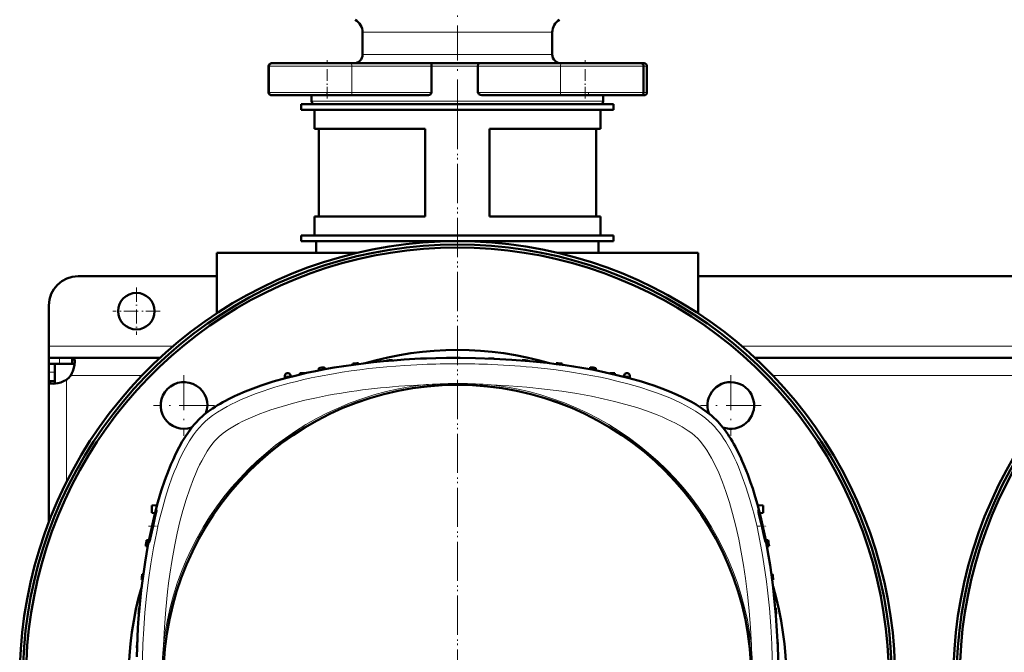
# Model space of a CAD drawing. Extents: x -1861 to 2179, y -1874 to 646.
# Tile 20 of 73: x -318 to 19, y -1367 to -1150. Entities that reach past the tile are written whole.
import ezdxf

# ---------------------------------------------------------------- set-up
doc = ezdxf.new("R2010")
doc.units = 0
doc.linetypes.add('DASHDOT', pattern=[18.5, 12, -3, 0.5, -3])

msp = doc.modelspace()

# ---------------------------------------------------------------- linework, layer by layer
at = {"color": 7, "linetype": 'DASHDOT', "lineweight": 18}
for p, q in [((-168.43, -1182.93), (-168.43, -1139.9)), ((-168.44, -1182.81), (-168.44, -1569.87)), ((-168.43, -1181.35), (-168.43, -1571.35)), ((-262.13, -1272.25), (-262.13, -1293.05)), ((-74.75, -1272.25), (-74.75, -1293.05)), ((-251.73, -1282.65), (-272.53, -1282.65)), ((-64.35, -1282.65), (-85.15, -1282.65))]:
    msp.add_line(p, q, dxfattribs=at)
at = {"color": 7, "lineweight": 18}
for p, q in [((-200.93, -1154.74), (-168.43, -1154.74)), ((-168.43, -1154.74), (-135.93, -1154.74)), ((-168.43, -1162.34), (-200.93, -1162.34)), ((-135.93, -1162.34), (-168.43, -1162.34)), ((-233.14, -1166.34), (-233.01, -1166.34)), ((-233.01, -1166.34), (-213.01, -1166.34)), ((-213.01, -1166.34), (-204.56, -1166.34)), ((-177.28, -1166.34), (-204.56, -1166.34)), ((-204.56, -1166.34), (-204.56, -1175.34)), ((-177.28, -1166.34), (-168.43, -1166.34)), ((-168.43, -1166.34), (-161.39, -1166.34)), ((-133.08, -1166.34), (-161.39, -1166.34)), ((-133.08, -1166.34), (-124.63, -1166.34)), ((-133.08, -1166.34), (-133.08, -1175.34)), ((-124.63, -1166.34), (-104.63, -1166.34)), ((-104.63, -1166.34), (-103.48, -1166.34)), ((-233.01, -1175.34), (-233.14, -1175.34)), ((-213.01, -1175.34), (-233.01, -1175.34)), ((-204.56, -1175.34), (-213.01, -1175.34)), ((-204.56, -1175.34), (-177.28, -1175.34)), ((-161.39, -1175.34), (-133.08, -1175.34)), ((-124.63, -1175.34), (-133.08, -1175.34)), ((-104.63, -1175.34), (-124.63, -1175.34)), ((-103.48, -1175.34), (-104.63, -1175.34)), ((-168.43, -1178.34), (-218.43, -1178.34)), ((-118.43, -1178.34), (-168.43, -1178.34)), ((-265.91, -1262.34), (-308.43, -1262.34)), ((54.09, -1262.34), (-70.96, -1262.34)), ((-304.74, -1266.34), (-304.74, -1268.34)), ((-308.43, -1271.21), (-306.43, -1271.21)), ((-302.43, -1273.88), (-302.43, -1308.94)), ((-276.52, -1272.34), (-300.9, -1272.34)), ((43.48, -1272.34), (-60.35, -1272.34))]:
    msp.add_line(p, q, dxfattribs=at)
at = {"color": 7, "lineweight": 50}
for p, q in [((-200.93, -1154.74), (-200.93, -1162.34)), ((-135.93, -1154.74), (-135.93, -1162.34)), ((-233.14, -1166.34), (-233.14, -1175.34)), ((-233.01, -1166.34), (-233.01, -1175.34)), ((-231.82, -1165.34), (-232.14, -1165.34)), ((-213.01, -1165.34), (-232.01, -1165.34)), ((-204.98, -1165.34), (-213.01, -1165.34)), ((-204.98, -1165.34), (-177.41, -1165.34)), ((-168.43, -1165.34), (-177.41, -1165.34)), ((-177.28, -1166.34), (-177.28, -1175.34)), ((-161.24, -1165.34), (-168.43, -1165.34)), ((-161.39, -1166.34), (-161.39, -1175.34)), ((-161.24, -1165.34), (-132.66, -1165.34)), ((-124.63, -1165.34), (-132.66, -1165.34)), ((-105.63, -1165.34), (-124.63, -1165.34)), ((-104.48, -1165.34), (-105.63, -1165.34)), ((-104.63, -1166.34), (-104.63, -1175.34)), ((-103.48, -1166.34), (-103.48, -1175.34)), ((-232.14, -1176.34), (-232.02, -1176.34)), ((-232.01, -1176.34), (-204.98, -1176.34)), ((-218.43, -1176.34), (-218.43, -1178.34)), ((-178.94, -1176.34), (-204.98, -1176.34)), ((-132.66, -1176.34), (-159.63, -1176.34)), ((-132.66, -1176.34), (-105.63, -1176.34)), ((-118.43, -1176.34), (-118.43, -1178.34)), ((-105.62, -1176.34), (-104.48, -1176.34)), ((-221.93, -1179.34), (-168.43, -1179.34)), ((-221.93, -1179.34), (-221.93, -1181.34)), ((-217.43, -1179.34), (-168.43, -1179.34)), ((-168.43, -1179.34), (-114.93, -1179.34)), ((-168.43, -1179.34), (-119.43, -1179.34)), ((-114.93, -1179.34), (-114.93, -1181.34)), ((-221.93, -1181.34), (-168.43, -1181.34)), ((-217.43, -1187.84), (-217.43, -1181.34)), ((-168.43, -1181.34), (-114.93, -1181.34)), ((-119.43, -1187.84), (-119.43, -1181.34)), ((-179.43, -1187.84), (-217.43, -1187.84)), ((-215.93, -1217.84), (-215.93, -1187.84)), ((-179.43, -1217.84), (-179.43, -1187.84)), ((-119.43, -1187.84), (-157.43, -1187.84)), ((-157.43, -1217.84), (-157.43, -1187.84)), ((-120.93, -1217.84), (-120.93, -1187.84)), ((-179.43, -1217.84), (-217.43, -1217.84)), ((-217.43, -1224.34), (-217.43, -1217.84)), ((-119.43, -1217.84), (-157.43, -1217.84)), ((-119.43, -1224.34), (-119.43, -1217.84)), ((-221.93, -1224.34), (-168.43, -1224.34)), ((-221.93, -1224.34), (-221.93, -1226.34)), ((-168.43, -1224.34), (-217.43, -1224.34)), ((-168.43, -1224.34), (-114.93, -1224.34)), ((-119.43, -1224.34), (-168.43, -1224.34)), ((-114.93, -1224.34), (-114.93, -1226.34)), ((-221.93, -1226.34), (-168.43, -1226.34)), ((-216.83, -1230.34), (-216.83, -1226.34)), ((-168.43, -1226.34), (-114.93, -1226.34)), ((-120.03, -1226.34), (-120.03, -1230.34)), ((-250.93, -1230.34), (-202.81, -1230.34)), ((-250.93, -1251.08), (-250.93, -1230.34)), ((-134.06, -1230.34), (-85.93, -1230.34)), ((-85.93, -1251.08), (-85.93, -1230.34)), ((-250.93, -1238.34), (-298.43, -1238.34)), ((69.07, -1238.34), (-85.93, -1238.34)), ((-308.43, -1262.34), (-308.43, -1248.34)), ((-308.43, -1266.34), (-308.43, -1262.34)), ((-308.43, -1266.34), (-308.43, -1268.34)), ((-304.74, -1266.34), (-308.43, -1266.34)), ((-308.43, -1268.34), (-308.34, -1268.34)), ((-308.43, -1268.34), (-308.43, -1271.21)), ((-304.74, -1268.34), (-308.43, -1268.34)), ((-306.43, -1268.34), (-306.43, -1271.21)), ((-300.41, -1266.34), (-304.74, -1266.34)), ((-300.41, -1268.34), (-304.74, -1268.34)), ((-300.41, -1266.34), (-300.41, -1268.34)), ((-270.41, -1266.34), (-300.41, -1266.34)), ((-204.32, -1268.33), (-204.33, -1268.72)), ((-202.32, -1268.11), (-202.31, -1268.45)), ((-192.69, -1267.25), (-192.7, -1267.4)), ((-190.69, -1267.11), (-190.69, -1267.23)), ((-181.07, -1266.59), (-181.07, -1266.63)), ((-179.07, -1266.52), (-179.07, -1266.54)), ((-157.82, -1266.52), (-157.82, -1266.54)), ((-155.82, -1266.59), (-155.82, -1266.63)), ((-146.19, -1267.11), (-146.2, -1267.23)), ((-144.19, -1267.25), (-144.19, -1267.4)), ((-134.57, -1268.11), (-134.58, -1268.45)), ((-132.57, -1268.33), (-132.55, -1268.72)), ((49.59, -1266.34), (-66.46, -1266.34)), ((-308.43, -1271.21), (-308.43, -1274.37)), ((-306.43, -1271.21), (-306.43, -1274.37)), ((-222.44, -1271.64), (-222.45, -1272.05)), ((-220.67, -1271.64), (-222.44, -1271.64)), ((-215.94, -1269.83), (-215.97, -1270.66)), ((-213.94, -1269.54), (-213.92, -1270.26)), ((-122.94, -1269.54), (-122.97, -1270.26)), ((-120.94, -1269.83), (-120.91, -1270.66)), ((-114.44, -1271.64), (-116.21, -1271.64)), ((-114.44, -1271.64), (-114.43, -1272.05)), ((-308.43, -1274.37), (-306.43, -1274.37)), ((-308.43, -1274.37), (-308.43, -1322.5)), ((-227.62, -1273.36), (-227.6, -1272.75)), ((-227.6, -1272.57), (-227.6, -1272.75)), ((-225.52, -1272.8), (-225.53, -1272.56)), ((-111.37, -1272.8), (-111.36, -1272.56)), ((-109.29, -1272.57), (-109.28, -1272.75)), ((-109.26, -1273.36), (-109.28, -1272.75)), ((-271.35, -1316.87), (-273.18, -1316.97)), ((-273.18, -1319.47), (-273.18, -1316.97)), ((-65.54, -1316.87), (-63.67, -1316.97)), ((-63.67, -1316.97), (-63.67, -1319.47)), ((-272.05, -1319.53), (-273.18, -1319.47)), ((-64.84, -1319.53), (-63.67, -1319.47)), ((-274.13, -1328.81), (-274.95, -1328.84)), ((-61.93, -1328.84), (-62.76, -1328.81)), ((-274.52, -1330.87), (-275.24, -1330.84)), ((-61.64, -1330.84), (-62.36, -1330.87)), ((-276.33, -1342.48), (-276.67, -1342.47)), ((-276.46, -1340.47), (-276.06, -1340.45)), ((-60.43, -1340.47), (-60.82, -1340.45)), ((-60.21, -1342.47), (-60.55, -1342.48)), ((-277.38, -1352.09), (-277.54, -1352.09)), ((-59.35, -1352.09), (-59.5, -1352.09)), ((-277.55, -1354.1), (-277.68, -1354.09)), ((-59.21, -1354.09), (-59.33, -1354.1)), ((-278.24, -1365.72), (-278.27, -1365.72)), ((-278.16, -1363.72), (-278.2, -1363.72)), ((-58.69, -1363.72), (-58.73, -1363.72)), ((-58.62, -1365.72), (-58.64, -1365.72))]:
    msp.add_line(p, q, dxfattribs=at)
at = {"color": 7, "linetype": 'DASHDOT', "lineweight": 18, "ltscale": 0.329999}
for p, q in [((-213.01, -1177.44), (-213.01, -1164.24)), ((-124.63, -1177.44), (-124.63, -1164.24))]:
    msp.add_line(p, q, dxfattribs=at)
at = {"color": 7, "linetype": 'DASHDOT', "lineweight": 18, "ltscale": 0.029999}
for p, q in [((-213.14, -1176.44), (-213.14, -1175.24)), ((-123.48, -1176.44), (-123.48, -1175.24))]:
    msp.add_line(p, q, dxfattribs=at)
at = {"color": 7, "linetype": 'DASHDOT', "lineweight": 18, "ltscale": 0.40625}
for p, q in [((-278.43, -1242.22), (-278.43, -1258.47)), ((-270.31, -1250.34), (-286.56, -1250.34))]:
    msp.add_line(p, q, dxfattribs=at)
at = {"color": 7, "linetype": 'DASHDOT', "lineweight": 18, "ltscale": 0.076287}
msp.add_line((-274.33, -1324.04), (-271.28, -1324.04), dxfattribs=at)
at = {"color": 7, "linetype": 'DASHDOT', "lineweight": 18, "ltscale": 0.075502}
msp.add_line((-65.58, -1324.04), (-62.56, -1324.04), dxfattribs=at)
at = {"color": 7, "lineweight": 50}
for points in [[(-177.41, -1165.34), (-177.4, -1165.35), (-177.39, -1165.35), (-177.38, -1165.37), (-177.36, -1165.43), (-177.31, -1165.67), (-177.28, -1166.34)], [(-161.24, -1165.34), (-161.25, -1165.35), (-161.26, -1165.35), (-161.27, -1165.37), (-161.3, -1165.43), (-161.35, -1165.67), (-161.39, -1166.34)], [(-177.28, -1175.34), (-177.32, -1175.56), (-177.42, -1175.74), (-177.57, -1175.9), (-177.74, -1176.03), (-178.02, -1176.17), (-178.32, -1176.27), (-178.94, -1176.34)], [(-159.63, -1176.34), (-160.07, -1176.31), (-160.5, -1176.21), (-160.9, -1176.03), (-161.08, -1175.9), (-161.24, -1175.75), (-161.35, -1175.55), (-161.39, -1175.34)], [(-299.56, -1267.77), (-299.63, -1268.71), (-299.85, -1269.77), (-300.21, -1270.87), (-300.52, -1271.62), (-300.9, -1272.34)], [(-300.41, -1266.34), (-300.22, -1266.36), (-300.05, -1266.42), (-299.91, -1266.51), (-299.8, -1266.65), (-299.7, -1266.82), (-299.63, -1267.04), (-299.58, -1267.38), (-299.56, -1267.77)], [(-300.41, -1268.34), (-300.07, -1268.39), (-299.81, -1268.53), (-299.64, -1268.78)], [(-168.44, -1266.34), (-162.2, -1266.41), (-155.99, -1266.62), (-149.81, -1266.96), (-143.69, -1267.45), (-137.64, -1268.08), (-134.56, -1268.45), (-131.51, -1268.87), (-128.63, -1269.3), (-125.77, -1269.77), (-121.7, -1270.5), (-117.68, -1271.32), (-113.74, -1272.22)], [(-307.01, -1275.22), (-307.66, -1275.16), (-307.92, -1275.09), (-308.13, -1274.98), (-308.28, -1274.84), (-308.38, -1274.67), (-308.43, -1274.37)], [(-302.43, -1273.88), (-303.38, -1274.36), (-304.36, -1274.73), (-305.33, -1275), (-306.25, -1275.17), (-307.01, -1275.22)], [(-306, -1275.13), (-306.24, -1274.97), (-306.39, -1274.71), (-306.43, -1274.37)], [(-243.81, -1279.03), (-241.16, -1277.89), (-238.46, -1276.82), (-235.72, -1275.84), (-233.64, -1275.14), (-231.55, -1274.49), (-227.35, -1273.29), (-223.14, -1272.22)], [(-113.74, -1272.22), (-109.54, -1273.29), (-105.33, -1274.49), (-103.24, -1275.15), (-101.16, -1275.84), (-98.42, -1276.82), (-95.72, -1277.89), (-93.08, -1279.03)], [(-93.08, -1279.03), (-91.44, -1279.79), (-89.75, -1280.63), (-88.19, -1281.47), (-86.63, -1282.37), (-84.8, -1283.53), (-83.02, -1284.79), (-81.31, -1286.15), (-80.5, -1286.87), (-79.72, -1287.62)], [(-278.34, -1368.81), (-278.09, -1362.22), (-277.9, -1358.93), (-277.67, -1355.66), (-277.26, -1350.78), (-276.75, -1345.93), (-276.15, -1341.12), (-275.46, -1336.37), (-274.99, -1333.53), (-274.49, -1330.71), (-273.76, -1327), (-272.97, -1323.34), (-272.11, -1319.76), (-271.05, -1315.81), (-269.9, -1311.96), (-268.66, -1308.24), (-267.32, -1304.67), (-266.62, -1302.94), (-265.89, -1301.26), (-264.87, -1299.08), (-263.81, -1297), (-262.7, -1295.02), (-261.4, -1292.92), (-260.04, -1290.98), (-259.31, -1290.02), (-258.56, -1289.12), (-257.87, -1288.35), (-257.17, -1287.62)], [(-71.13, -1300.98), (-69.99, -1303.62), (-68.92, -1306.32), (-67.94, -1309.06), (-67.24, -1311.14), (-66.59, -1313.23), (-65.39, -1317.44), (-64.32, -1321.64)], [(-273.64, -1327.95), (-272.62, -1323.4), (-272.09, -1321.04), (-271.7, -1319.29), (-271.58, -1318.69), (-271.57, -1318.56)], [(-271.58, -1318.54), (-271.58, -1318.54), (-271.58, -1318.55), (-271.6, -1318.57), (-271.68, -1318.78)], [(-65.31, -1318.54), (-65.31, -1318.54), (-65.31, -1318.55), (-65.31, -1318.55), (-65.32, -1318.57), (-65.29, -1318.8)], [(-63.04, -1327.95), (-63.45, -1325.78), (-63.98, -1323.36), (-64.56, -1321), (-65.04, -1319.28), (-65.24, -1318.69), (-65.29, -1318.56)], [(-271.99, -1319.79), (-272.41, -1321.33), (-273.15, -1324.47), (-273.68, -1327.06), (-274.03, -1329.1), (-274.07, -1329.49), (-274.07, -1329.53), (-274.06, -1329.54), (-274.06, -1329.54), (-274.06, -1329.54), (-274.06, -1329.54)], [(-65.08, -1319.8), (-64.02, -1324.5), (-63.44, -1327.07), (-62.97, -1329.1), (-62.86, -1329.49), (-62.84, -1329.54), (-62.83, -1329.54), (-62.83, -1329.54)], [(-274.06, -1329.54), (-274.05, -1329.54), (-274.05, -1329.54), (-274.03, -1329.5), (-273.92, -1329.13)], [(-62.83, -1329.54), (-62.83, -1329.54), (-62.83, -1329.54), (-62.82, -1329.54), (-62.82, -1329.53), (-62.82, -1329.49), (-62.85, -1329.12)]]:
    msp.add_lwpolyline(points, dxfattribs=at)
at = {"color": 7, "lineweight": 18}
for points in [[(-180.3, -1268.6), (-186.48, -1268.94), (-192.64, -1269.41), (-198.76, -1270.04), (-201.83, -1270.41), (-204.89, -1270.83), (-207.87, -1271.27), (-210.84, -1271.76), (-216, -1272.71), (-218.56, -1273.23), (-221.09, -1273.79), (-223.6, -1274.39), (-226.09, -1275.02), (-228.55, -1275.7), (-230.97, -1276.41), (-233.02, -1277.05), (-235.04, -1277.72), (-237.68, -1278.67), (-240.25, -1279.68), (-242.76, -1280.75), (-244.33, -1281.48), (-245.86, -1282.24), (-247.34, -1283.01), (-248.76, -1283.82), (-250.6, -1284.95), (-252.32, -1286.13), (-253.91, -1287.37), (-254.86, -1288.19), (-255.75, -1289.03)], [(-81.13, -1289.03), (-82.23, -1288.01), (-83.43, -1287), (-84.74, -1286.01), (-85.78, -1285.28), (-86.88, -1284.57), (-89.22, -1283.19), (-91.73, -1281.88), (-94.4, -1280.63), (-96.17, -1279.87), (-97.99, -1279.14), (-99.9, -1278.41), (-101.86, -1277.72), (-105.86, -1276.43), (-109.99, -1275.24), (-114.25, -1274.16), (-116.8, -1273.57), (-119.38, -1273.01), (-124.62, -1272), (-129.97, -1271.12), (-135.4, -1270.37), (-140.89, -1269.74)], [(-93.72, -1288.72), (-95.15, -1288), (-96.63, -1287.3), (-98.26, -1286.58), (-99.94, -1285.89), (-103.31, -1284.63), (-106.96, -1283.41), (-110.72, -1282.3), (-114.58, -1281.28), (-118.52, -1280.35), (-122.52, -1279.52), (-127.54, -1278.6), (-132.63, -1277.8), (-135.62, -1277.39), (-138.63, -1277.03), (-144.68, -1276.4), (-150.77, -1275.93), (-156.89, -1275.59)], [(-212.6, -1279.18), (-216.68, -1279.99), (-220.7, -1280.89), (-224.65, -1281.88), (-228.54, -1282.98), (-232.32, -1284.19), (-234.25, -1284.87), (-236.13, -1285.57), (-237.78, -1286.23), (-239.39, -1286.91)], [(-239.39, -1286.91), (-242.15, -1288.2), (-243.49, -1288.89), (-244.78, -1289.6), (-245.95, -1290.29), (-247.06, -1291), (-248.66, -1292.14), (-250.06, -1293.28), (-250.8, -1293.98)], [(-86.08, -1293.98), (-87.03, -1293.11), (-88.14, -1292.21), (-89.38, -1291.31), (-90.38, -1290.65), (-91.44, -1289.99), (-93.72, -1288.72)], [(-255.75, -1289.03), (-256.81, -1290.16), (-257.84, -1291.39), (-258.83, -1292.71), (-259.55, -1293.76), (-260.25, -1294.84), (-261.6, -1297.13), (-262.7, -1299.23), (-263.75, -1301.41), (-264.75, -1303.67), (-265.46, -1305.41), (-266.14, -1307.18), (-267.42, -1310.8), (-268.46, -1314.1), (-269.43, -1317.47), (-270.32, -1320.89), (-270.93, -1323.41), (-271.49, -1325.96), (-272.06, -1328.68), (-272.58, -1331.43), (-273.51, -1336.9), (-274.3, -1342.42), (-274.96, -1348), (-275.5, -1353.61), (-275.91, -1359.25), (-276.19, -1364.49)], [(-60.7, -1364.49), (-61.04, -1358.31), (-61.51, -1352.15), (-62.14, -1346.03), (-62.51, -1342.96), (-62.93, -1339.9), (-63.37, -1336.91), (-63.86, -1333.94), (-64.75, -1329.1), (-65.75, -1324.31), (-66.89, -1319.61), (-67.52, -1317.24), (-68.18, -1314.9), (-68.86, -1312.69), (-69.57, -1310.51), (-70.79, -1307.07), (-72.11, -1303.74), (-72.83, -1302.08), (-73.58, -1300.45), (-74.32, -1298.96), (-75.08, -1297.51), (-76.46, -1295.13), (-77.19, -1293.98), (-77.94, -1292.88), (-78.69, -1291.85), (-79.47, -1290.87), (-80.29, -1289.92), (-81.13, -1289.03)], [(-250.8, -1293.98), (-251.68, -1294.93), (-252.58, -1296.04), (-253.47, -1297.27), (-254.14, -1298.28), (-254.8, -1299.34), (-256.07, -1301.62)], [(-67.69, -1364.79), (-68.01, -1358.91), (-68.46, -1353.06), (-69.02, -1347.48), (-69.71, -1341.95), (-70.37, -1337.43), (-71.14, -1332.95), (-72, -1328.53), (-72.99, -1324.07), (-74.1, -1319.71), (-75.2, -1315.87), (-76.4, -1312.14), (-77.58, -1308.9), (-78.85, -1305.78), (-80.04, -1303.16), (-81.31, -1300.7), (-82.11, -1299.31), (-82.92, -1297.99), (-84.07, -1296.34), (-85.22, -1294.91), (-86.08, -1293.98)], [(-256.07, -1301.62), (-256.79, -1303.05), (-257.48, -1304.53), (-258.2, -1306.16), (-258.9, -1307.84), (-260.16, -1311.21), (-261.38, -1314.86), (-262.49, -1318.62), (-263.51, -1322.48), (-264.43, -1326.42), (-265.27, -1330.42), (-266.19, -1335.44), (-266.98, -1340.53), (-267.39, -1343.52), (-267.76, -1346.53), (-268.38, -1352.58), (-268.86, -1358.67), (-269.19, -1364.79)]]:
    msp.add_lwpolyline(points, dxfattribs=at)
at = {"color": 7, "lineweight": 50}
for centre, radius in [((-278.43, -1250.34), 6.25), ((-168.44, -1376.34), 100.74)]:
    msp.add_circle(centre, radius, dxfattribs=at)
at = {"color": 7, "lineweight": 18}
msp.add_circle((-168.44, -1376.34), 101, dxfattribs=at)
at = {"color": 7, "lineweight": 50}
for centre, radius, start, end in [((-205.93, -1154.74), 5, 0, 60), ((-130.93, -1154.74), 5, 120, 180), ((-203.93, -1162.34), 3, 270, 0), ((-132.93, -1162.34), 3, 180, 270), ((-232.14, -1166.34), 1, 90, 180), ((-232.01, -1166.34), 1, 90, 180), ((-105.63, -1166.34), 1, 0, 90), ((-104.48, -1166.34), 1, 0, 90), ((-232.14, -1175.34), 1, 180, 270), ((-232.01, -1175.34), 1, 180, 270), ((-105.63, -1175.34), 1, 270, 360), ((-104.48, -1175.34), 1, 270, 360), ((-217.43, -1178.34), 1, 180, 270), ((-119.43, -1178.34), 1, 270, 0), ((-168.43, -1376.35), 150, 308.9754, 231.0147), ((-168.44, -1376.34), 148.87, 309.4826, 230.5172), ((151.57, -1376.35), 150, 308.9754, 231.0147), ((151.56, -1376.34), 148.87, 309.4826, 230.5172), ((-168.44, -1376.34), 147.82, 309.9547, 230.0451), ((151.56, -1376.34), 147.82, 309.9547, 230.0451), ((-298.43, -1248.34), 10, 90, 180), ((-168.44, -1376.34), 112.7, 73.714, 106.286), ((-168.44, -1591.34), 325, 95.9829, 96.3375), ((-168.44, -1591.34), 325, 93.9256, 94.2791), ((-168.44, -1591.34), 325, 91.8735, 92.2263), ((-168.44, -1591.34), 325, 89.8237, 90.1763), ((-168.44, -1591.34), 325, 87.7737, 88.1265), ((-168.44, -1591.34), 325, 85.7209, 86.0744), ((-168.44, -1591.34), 325, 83.6625, 84.0172), ((-226.6, -1272.6), 1, 100.3399, 178), ((-168.44, -1591.34), 325, 100.3274, 100.3399), ((-226.53, -1272.59), 1, 63.2924, 100.3274), ((-226.53, -1272.59), 1, 2, 63.2924), ((-168.44, -1591.34), 325, 98.0479, 98.4041), ((-168.44, -1591.34), 325, 81.5959, 81.9522), ((-110.36, -1272.59), 1, 116.6987, 178), ((-110.36, -1272.59), 1, 79.6727, 116.6987), ((-168.44, -1591.34), 325, 79.6601, 79.6727), ((-110.29, -1272.6), 1, 2, 79.6601), ((-306.56, -1268.22), 7, 306.0861, 323.9183), ((-262.13, -1282.65), 8, 340.2966, 289.7045), ((-74.75, -1282.65), 8, 73.6479, 199.7036), ((-74.75, -1282.65), 8, 250.2965, 73.6479), ((-251.85, -1325.39), 20.9, 161.5709, 164.4634), ((-271.59, -1318.56), 0.0181, 345.2469, 52.7118), ((-65.32, -1318.57), 0.03, 20.9032, 64.4524), ((-38.77, -1313.81), 26.98, 190.6516, 192.8383), ((46.56, -1376.34), 325, 171.5959, 171.9522), ((-318.4, -1317.94), 45.87, 345.8814, 347.3994), ((-92.59, -1333.24), 30.02, 7.8714, 10.1339), ((-383.44, -1376.34), 325, 8.0479, 8.4041), ((46.56, -1376.34), 325, 173.6625, 174.0172), ((-383.44, -1376.34), 325, 5.9829, 6.3375), ((-168.44, -1376.34), 112.7, 163.7063, 196.2938), ((-168.44, -1376.34), 112.7, 343.714, 16.286), ((46.56, -1376.34), 325, 175.7209, 176.0744), ((-383.44, -1376.34), 325, 3.9256, 4.2791), ((46.56, -1376.34), 325, 177.7737, 178.1265), ((-383.44, -1376.34), 325, 1.8735, 2.2263)]:
    msp.add_arc(centre, radius, start, end, dxfattribs=at)
at = {"color": 7, "lineweight": 18}
for centre, radius, start, end in [((-168.44, -1546.81), 278.46, 87.5597, 92.4395), ((-167.66, -1530.41), 262.04, 84.1371, 87.5794), ((-168.44, -1591.38), 324.07, 100.1495, 100.5184), ((-168.45, -1422.47), 147.33, 93.8374, 94.4935), ((-168.44, -1422.65), 147.51, 85.5067, 93.8371), ((-168.44, -1591.38), 324.07, 79.4816, 79.8505), ((-168.44, -1376.34), 101.41, 96.5423, 173.4568), ((-168.44, -1376.34), 101.41, 6.5424, 83.4568), ((2.02, -1376.34), 278.46, 177.5597, 182.4396), ((-122.13, -1376.34), 147.52, 175.507, 184.4923), ((-214.76, -1376.34), 147.52, 355.507, 4.4923), ((-338.91, -1376.34), 278.46, 357.5597, 2.4396)]:
    msp.add_arc(centre, radius, start, end, dxfattribs=at)
for centre, major_axis, ratio, start_param, end_param in [((-204.98, -1166.34), (0, -1), 0.422618, 1.570796, 3.141593), ((-132.66, -1166.34), (0, -1), 0.422618, 3.141593, 4.712389), ((-204.98, -1175.34), (0, -1), 0.422618, 0, 1.570796), ((-132.66, -1175.34), (0, 1), 0.422618, 1.570796, 3.141593), ((-164.31, -1307.93), (95.23, -1.54), 0.341842, 1.741831, 2.108111)]:
    msp.add_ellipse(centre, major_axis=major_axis, ratio=ratio, start_param=start_param, end_param=end_param, dxfattribs=at)
at = {"color": 7, "lineweight": 50}
for centre, major_axis, ratio, start_param, end_param in [((-166.55, -1299.35), (96.68, -0.73), 0.341319, 1.592988, 2.19875), ((-171.22, -1297), (90.71, 0.42), 0.335978, 2.496909, 2.814666), ((-89.1, -1373.57), (0.42, -90.71), 0.335977, 2.496911, 2.814667), ((-91.45, -1378.24), (-0.73, -96.68), 0.341319, 1.592988, 2.198749)]:
    msp.add_ellipse(centre, major_axis=major_axis, ratio=ratio, start_param=start_param, end_param=end_param, dxfattribs=at)

doc.saveas('drawing.dxf')
